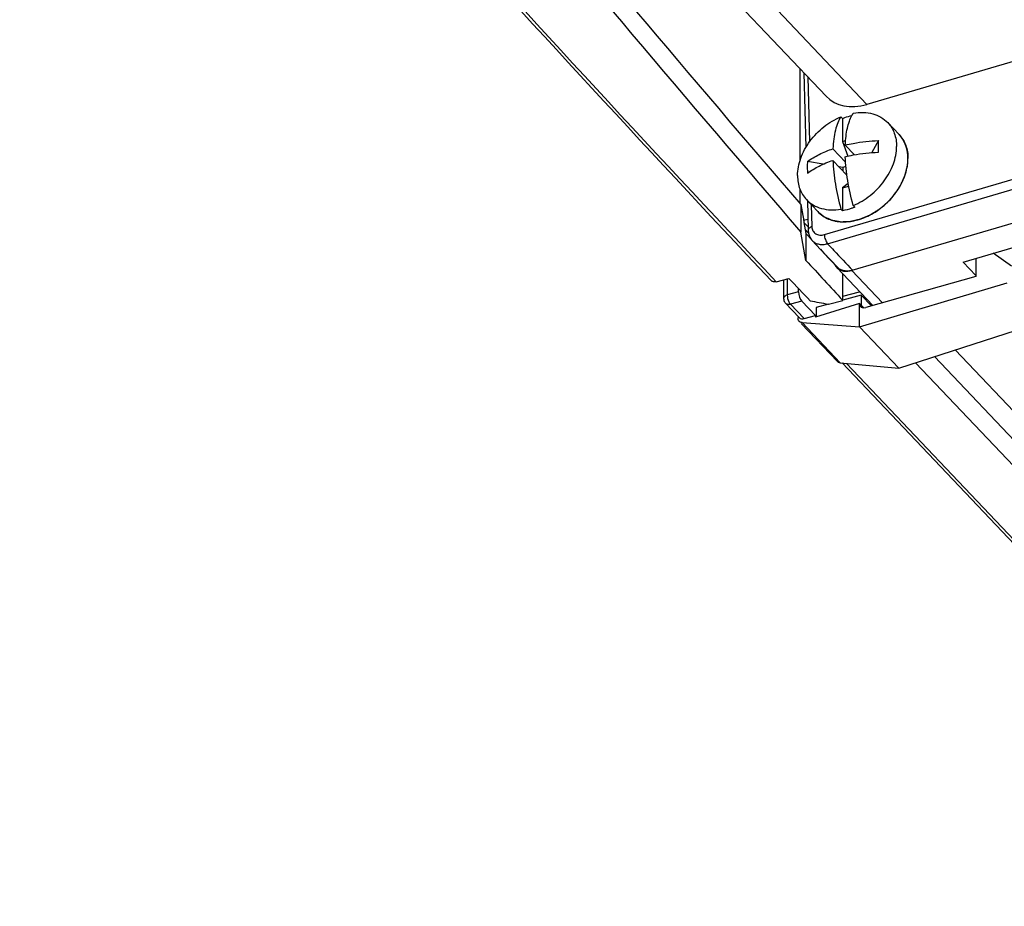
# Model space of a CAD drawing. Header units: millimetres. Extents: x 0 to 841, y 0 to 594.
# Tile 26 of 61: x 686 to 721, y 131 to 163. Entities that reach past the tile are written whole.
import ezdxf

# ---------------------------------------------------------------- set-up
doc = ezdxf.new("R2010")
doc.units = ezdxf.units.MM
doc.header["$LTSCALE"] = 46.255
doc.layers.get('0').update_dxf_attribs({"linetype": 'CONTINUOUS'})
for name, color, linetype in [('02___PRT_ALL_AXES', 7, 'CONTINUOUS'), ('COSMETICS', 7, 'CONTINUOUS'), ('DATUM_AXIS', 7, 'CONTINUOUS'), ('DRAFTS', 7, 'CONTINUOUS'), ('ROUNDS', 7, 'CONTINUOUS')]:
    doc.layers.add(name, color=color, linetype=linetype)

msp = doc.modelspace()

# ---------------------------------------------------------------- linework, layer by layer
at = {"color": 9, "linetype": 'CONTINUOUS'}
for p, q in [((692.0159, 185.4523), (715.9955, 160.14)), ((713.8815, 161.1247), (713.947, 158.8012)), ((714.4783, 155.4901), (733.2248, 160.9962)), ((714.5943, 155.1636), (733.3408, 160.6698)), ((714.0102, 156.555), (714.0322, 155.7726)), ((713.8956, 155.7655), (713.748, 155.9212)), ((716.557, 153.0507), (715.4623, 154.2062)), ((715.872, 152.8787), (715.7862, 152.9693)), ((715.0408, 150.9079), (713.6791, 152.3453))]:
    msp.add_line(p, q, dxfattribs=at)
at = {"color": 7, "linetype": 'CONTINUOUS'}
for p, q in [((714.5367, 160.4331), (691.0919, 185.1809)), ((719.4289, 154.5038), (759.3926, 166.2418)), ((725.4433, 162.915), (715.9955, 160.14)), ((713.6003, 161.4216), (713.5999, 158.1102)), ((713.7405, 161.2735), (713.8158, 158.6008)), ((715.0671, 159.6975), (715.1242, 159.6372)), ((734.5666, 159.8175), (715.4623, 154.2062)), ((715.1242, 159.6372), (715.1241, 158.8197)), ((715.1241, 158.8197), (715.235, 158.8522)), ((715.1241, 158.8197), (715.3101, 158.292)), ((715.5524, 158.3412), (715.2246, 158.6872)), ((716.4106, 158.8474), (716.1727, 158.4191)), ((715.2353, 158.0793), (714.7824, 158.5573)), ((714.4382, 158.0058), (713.8753, 158.1027)), ((715.2847, 157.6118), (714.7824, 158.142)), ((715.1362, 157.8855), (715.0038, 157.9083)), ((715.2485, 157.9185), (715.1362, 157.8855)), ((715.1362, 157.8855), (715.1362, 157.7685)), ((715.3327, 157.3097), (715.1239, 157.1585)), ((715.1239, 157.1585), (715.3482, 157.2243)), ((713.5998, 157.1266), (713.5998, 156.6054)), ((715.1239, 157.1585), (715.1238, 156.3409)), ((713.636, 156.5631), (713.6359, 155.5812)), ((713.8692, 156.7039), (713.899, 155.646)), ((715.509, 156.531), (715.5661, 156.4708)), ((715.0668, 156.4011), (715.1238, 156.3409)), ((713.7342, 156.0002), (713.8878, 156.0428)), ((713.8163, 154.5685), (713.6359, 155.5812)), ((713.7913, 155.6738), (713.9104, 155.5446)), ((713.8164, 155.5301), (713.8163, 154.5685)), ((721.1601, 154.3647), (720.5056, 154.8201)), ((714.6445, 154.6382), (714.9424, 154.3217)), ((719.4289, 154.5038), (719.8828, 154.0248)), ((719.8829, 154.6371), (719.8828, 153.9866)), ((716.2073, 152.9523), (714.9179, 154.3134)), ((715.7321, 152.1957), (721.0024, 153.7643)), ((719.8828, 153.9866), (715.9553, 152.8814)), ((715.7862, 153.33), (715.1368, 153.1486)), ((715.1411, 153.2882), (715.7362, 153.4496)), ((716.1573, 152.9383), (715.7862, 153.33)), ((715.7862, 153.33), (715.7862, 152.9693)), ((715.7322, 153.0263), (714.1548, 152.5432)), ((714.6248, 153.0055), (714.1869, 152.8832)), ((715.1289, 153.1464), (715.1411, 153.1332)), ((715.7321, 152.1957), (715.7322, 153.0263)), ((715.7862, 152.9693), (715.7322, 153.0263)), ((714.1869, 152.8832), (714.1868, 152.5432)), ((713.6141, 152.3541), (713.5807, 152.3894)), ((714.9406, 150.9538), (713.6492, 152.317)), ((713.6791, 152.3453), (715.7321, 152.1957)), ((714.1548, 152.5954), (714.1548, 152.5432)), ((717.132, 150.718), (722.3061, 152.3882)), ((715.7321, 152.1957), (717.132, 150.718)), ((719.1533, 151.3705), (724.8764, 145.3293)), ((715.0408, 150.9079), (717.132, 150.718)), ((723.5015, 144.8252), (717.7346, 150.9126)), ((724.193, 145.0283), (718.4115, 151.1311))]:
    msp.add_line(p, q, dxfattribs=at)
for points in [[(713.899, 155.646), (713.9007, 155.6139), (713.9051, 155.5746), (713.9119, 155.5362), (713.921, 155.499), (713.9325, 155.4629), (713.9462, 155.4281), (713.962, 155.3946), (713.9799, 155.3625), (713.9998, 155.3319), (714.0217, 155.303), (714.0472, 155.2736)], [(714.0472, 155.2736), (714.3425, 154.9594), (714.6445, 154.6382)]]:
    msp.add_lwpolyline(points, dxfattribs=at)
msp.add_arc((715.212, 154.592), 0.4051, 223.45126, 225.21695, dxfattribs=at)
for centre, major_axis, ratio, start_param, end_param in [((716.0201, 1066.3291), (-286.2829, 1062.0046), 0.3618073, -3.8372539, -3.786901), ((716.6045, 1065.6564), (-285.9767, 1060.8698), 0.3618072, -3.8371299, -3.7881264), ((715.9793, 161.8184), (1.431, 1.3974), 0.7442581, -3.1528805, -2.190174), ((714.4236, 1065.0159), (-68.0331, 1124.7129), 0.0831788, -3.7771636, -3.7756042), ((716.1517, 1065.5234), (-303.5768, 1055.7352), 0.3811965, -3.7924954, -3.7921241), ((716.1517, 1065.5234), (-303.5768, 1055.7352), 0.3811965, -3.7914679, -3.7904385), ((715.9979, 1065.6892), (-303.8964, 1056.8464), 0.3811965, -3.792186, -3.7895848), ((715.9554, 153.0891), (0.1852, 0.168), 0.7412249, 2.5494969, 4.1202932)]:
    msp.add_ellipse(centre, major_axis=major_axis, ratio=ratio, start_param=start_param, end_param=end_param, dxfattribs=at)
for points, knots in [([(713.5191, 157.5947), (713.5192, 157.8051), (713.5851, 158.1308), (713.7674, 158.5334), (713.9564, 158.8301), (714.1881, 159.1035), (714.5405, 159.4226), (714.8501, 159.6081), (715.0671, 159.6975)], [0, 0, 0, 0, 0.229769, 0.3536704, 0.4817922, 0.6124602, 0.7437738, 1, 1, 1, 1]), ([(715.0671, 159.6975), (715.0229, 159.6303), (714.9447, 159.4743), (714.8616, 159.2078), (714.8053, 158.8968), (714.7874, 158.6746), (714.7824, 158.5573)], [0, 0, 0, 0, 0.2032587, 0.4375046, 0.7035335, 1, 1, 1, 1]), ([(715.1242, 159.6372), (715.152, 159.6487), (715.2622, 159.6916), (715.3758, 159.7259), (715.4617, 159.7458)], [0, 0, 0, 0, 0.2543782, 1, 1, 1, 1]), ([(715.2246, 158.6872), (715.2291, 158.793), (715.2447, 158.9948), (715.2917, 159.2797), (715.3606, 159.5293), (715.4247, 159.6792), (715.4609, 159.7462)], [0, 0, 0, 0, 0.2906169, 0.5547712, 0.7911917, 1, 1, 1, 1]), ([(715.4609, 159.7462), (715.4647, 159.7532), (715.48, 159.7808), (715.4964, 159.8078), (715.5093, 159.8274)], [0, 0, 0, 0, 0.2556627, 1, 1, 1, 1]), ([(715.5093, 159.8274), (715.6278, 159.8482), (715.862, 159.8671), (716.2012, 159.8196), (716.5024, 159.696), (716.6693, 159.5644), (716.74, 159.4897)], [0, 0, 0, 0, 0.2720118, 0.5268771, 0.7675171, 1, 1, 1, 1]), ([(716.74, 159.4897), (716.7913, 159.4356), (716.8836, 159.3151), (716.9838, 159.1074), (717.0443, 158.8771), (717.057, 158.7159), (717.057, 158.6338)], [0, 0, 0, 0, 0.239511, 0.4835894, 0.736145, 1, 1, 1, 1]), ([(715.2246, 158.6872), (715.3193, 158.7104), (715.7098, 158.7944), (716.109, 158.8369), (716.4106, 158.8474)], [0, 0, 0, 0, 0.2441047, 1, 1, 1, 1]), ([(715.509, 156.531), (715.726, 156.6204), (716.0356, 156.8059), (716.388, 157.125), (716.6197, 157.3984), (716.8088, 157.6951), (716.9911, 158.0977), (717.057, 158.4234), (717.057, 158.6338)], [0, 0, 0, 0, 0.2562262, 0.3875398, 0.5182078, 0.6463296, 0.770231, 1, 1, 1, 1]), ([(716.4106, 158.4321), (716.4115, 158.468), (716.4143, 158.6064), (716.4136, 158.7449), (716.4106, 158.8474)], [0, 0, 0, 0, 0.2590298, 1, 1, 1, 1]), ([(713.8753, 158.1027), (714.0073, 158.197), (714.301, 158.3696), (714.6153, 158.4993), (714.7824, 158.5573)], [0, 0, 0, 0, 0.4782593, 1, 1, 1, 1]), ([(715.2246, 158.2719), (715.3193, 158.2951), (715.7098, 158.3791), (716.1089, 158.4216), (716.4106, 158.4321)], [0, 0, 0, 0, 0.2441048, 1, 1, 1, 1]), ([(715.509, 156.531), (715.4281, 156.8251), (715.3002, 157.4011), (715.2355, 157.9882), (715.2246, 158.2719)], [0, 0, 0, 0, 0.5179637, 1, 1, 1, 1]), ([(713.8753, 158.1027), (713.8722, 158.0686), (713.863, 157.9304), (713.8663, 157.7913), (713.8753, 157.6874)], [0, 0, 0, 0, 0.2473446, 1, 1, 1, 1]), ([(713.8753, 157.6874), (714.0072, 157.7817), (714.3009, 157.9543), (714.6152, 158.084), (714.7824, 158.142)], [0, 0, 0, 0, 0.478263, 1, 1, 1, 1]), ([(714.7824, 158.142), (714.7933, 157.8583), (714.858, 157.2713), (714.9858, 156.6952), (715.0668, 156.4011)], [0, 0, 0, 0, 0.4820363, 1, 1, 1, 1]), ([(713.5191, 157.5947), (713.5191, 157.5125), (713.5318, 157.3514), (713.5923, 157.1211), (713.6925, 156.9134), (713.7849, 156.7929), (713.8361, 156.7388)], [0, 0, 0, 0, 0.263855, 0.5164106, 0.760489, 1, 1, 1, 1]), ([(713.8361, 156.7388), (713.9069, 156.6641), (714.0737, 156.5325), (714.375, 156.4089), (714.7141, 156.3614), (714.9483, 156.3803), (715.0668, 156.4011)], [0, 0, 0, 0, 0.2324829, 0.4731229, 0.7279882, 1, 1, 1, 1]), ([(715.5661, 156.4708), (715.5297, 156.4558), (715.386, 156.4008), (715.2365, 156.3607), (715.1238, 156.3409)], [0, 0, 0, 0, 0.2560057, 1, 1, 1, 1]), ([(714.9266, 154.3045), (714.9574, 154.2739), (715.0313, 154.2213), (715.2136, 154.1626), (715.366, 154.1779), (715.4623, 154.2062)], [0, 0, 0, 0, 0.2294138, 0.469618, 1, 1, 1, 1]), ([(715.4877, 154.2137), (715.4362, 154.1985), (715.3335, 154.1792), (715.182, 154.1871), (715.0469, 154.2333), (714.9729, 154.2893), (714.9424, 154.3217)], [0, 0, 0, 0, 0.276003, 0.5323961, 0.7713762, 1, 1, 1, 1])]:
    msp.add_open_spline(points, degree=3, knots=knots, dxfattribs=at)
at = {"color": 9, "linetype": 'CONTINUOUS'}
for points, knots in [([(714.0322, 155.7726), (714.013, 155.7666), (713.9779, 155.7525), (713.9343, 155.7227), (713.9054, 155.6869), (713.8986, 155.6589), (713.899, 155.646)], [0, 0, 0, 0, 0.3084348, 0.5765792, 0.8026833, 1, 1, 1, 1]), ([(714.0322, 155.7726), (714.033, 155.7464), (714.0396, 155.6951), (714.0664, 155.624), (714.1092, 155.5635), (714.1661, 155.5164), (714.2346, 155.4846), (714.3402, 155.4635), (714.4244, 155.4743), (714.4783, 155.4901)], [0, 0, 0, 0, 0.1270446, 0.2478932, 0.3650701, 0.481898, 0.6017808, 0.7274485, 1, 1, 1, 1]), ([(714.4783, 155.4901), (714.4786, 155.4606), (714.486, 155.3992), (714.5103, 155.3101), (714.5457, 155.2293), (714.577, 155.1821), (714.5943, 155.1636)], [0, 0, 0, 0, 0.2512099, 0.5238123, 0.7837786, 1, 1, 1, 1]), ([(714.0472, 155.2736), (714.0779, 155.241), (714.1522, 155.1844), (714.2879, 155.1375), (714.4398, 155.1292), (714.5428, 155.1485), (714.5943, 155.1636)], [0, 0, 0, 0, 0.2294057, 0.4686376, 0.7247313, 1, 1, 1, 1]), ([(714.5943, 155.1636), (714.6688, 155.0844), (714.9664, 154.7676), (715.2642, 154.451), (715.4877, 154.2137)], [0, 0, 0, 0, 0.2501459, 1, 1, 1, 1])]:
    msp.add_open_spline(points, degree=3, knots=knots, dxfattribs=at)
at = {"color": 7, "linetype": 'CONTINUOUS'}
msp.add_open_spline([(714.8426, 154.4251), (714.8614, 154.3843), (714.887, 154.346), (714.9179, 154.3134)], degree=3, dxfattribs=at)
at = {"layer": '02___PRT_ALL_AXES', "color": 7, "linetype": 'CONTINUOUS'}
for p, q in [((716.74, 159.4897), (717.147, 159.0601)), ((713.8361, 156.7388), (714.2432, 156.3091))]:
    msp.add_line(p, q, dxfattribs=at)
for points, knots in [([(717.147, 159.06), (717.1983, 159.0059), (717.2907, 158.8854), (717.3909, 158.6777), (717.4513, 158.4474), (717.464, 158.2863), (717.464, 158.2042)], [0, 0, 0, 0, 0.2395112, 0.4835889, 0.7361471, 1, 1, 1, 1]), ([(714.2431, 156.3092), (714.2966, 156.2528), (714.4173, 156.1503), (714.6297, 156.0367), (714.8684, 155.9652), (715.127, 155.9372), (715.3992, 155.9529), (715.7778, 156.0326), (716.245, 156.2387), (716.7401, 156.6179), (717.1363, 157.0988), (717.3962, 157.6368), (717.464, 158.0207), (717.464, 158.2042)], [0, 0, 0, 0, 0.0513762, 0.1038116, 0.1582035, 0.215175, 0.2750306, 0.3377668, 0.4703079, 0.6086954, 0.7468297, 0.8786792, 1, 1, 1, 1])]:
    msp.add_open_spline(points, degree=3, knots=knots, dxfattribs=at)
at = {"layer": 'COSMETICS', "color": 7, "linetype": 'CONTINUOUS'}
for p, q in [((717.1498, 159.0571), (717.147, 159.0601)), ((717.291, 158.87), (717.2873, 158.876)), ((717.3861, 158.669), (717.3845, 158.6733)), ((717.445, 158.4413), (717.4435, 158.4503)), ((714.2432, 156.3091), (714.2463, 156.3059))]:
    msp.add_line(p, q, dxfattribs=at)
for points, knots in [([(717.2873, 158.876), (717.2849, 158.8799), (717.2801, 158.8875), (717.2741, 158.8971), (717.2693, 158.9048), (717.2655, 158.9104), (717.2617, 158.916), (717.2579, 158.9216), (717.2541, 158.9272), (717.251, 158.9319), (717.2488, 158.9352), (717.2475, 158.9371), (717.2459, 158.9392), (717.244, 158.9418), (717.241, 158.946), (717.2372, 158.9512), (717.2326, 158.9574), (717.2288, 158.9626), (717.2262, 158.9662), (717.2247, 158.9683), (717.2235, 158.9699), (717.2225, 158.9712), (717.2211, 158.973), (717.2187, 158.9761), (717.2152, 158.9805), (717.211, 158.9858), (717.2069, 158.9911), (717.2027, 158.9964), (717.1984, 159.0016), (717.1941, 159.0068), (717.1898, 159.0119), (717.1854, 159.0171), (717.1822, 159.0209), (717.18, 159.0235), (717.1791, 159.0246), (717.1784, 159.0254), (717.1776, 159.0264), (717.176, 159.0281), (717.1738, 159.0306), (717.1702, 159.0345), (717.1658, 159.0394), (717.1587, 159.0473), (717.1534, 159.0532), (717.1498, 159.0571)], [0, 0, 0, 0, 0.0625, 0.125, 0.15625, 0.1875, 0.21875, 0.25, 0.28125, 0.3125, 0.328125, 0.3359375, 0.34375, 0.359375, 0.375, 0.40625, 0.4375, 0.46875, 0.484375, 0.4921875, 0.5, 0.5078125, 0.515625, 0.53125, 0.5625, 0.59375, 0.625, 0.65625, 0.6875, 0.71875, 0.75, 0.78125, 0.8125, 0.8203125, 0.828125, 0.8320312, 0.8359375, 0.84375, 0.859375, 0.875, 0.90625, 0.9375, 1, 1, 1, 1]), ([(717.3845, 158.6733), (717.3831, 158.677), (717.381, 158.6826), (717.3781, 158.69), (717.3764, 158.6947), (717.375, 158.6984), (717.374, 158.7008), (717.3734, 158.7026), (717.3725, 158.7047), (717.371, 158.7084), (717.3688, 158.7138), (717.3661, 158.7202), (717.3634, 158.7266), (717.3608, 158.733), (717.3581, 158.7394), (717.3542, 158.7477), (717.3505, 158.7561), (717.3467, 158.7645), (717.3439, 158.7708), (717.3408, 158.777), (717.3368, 158.7852), (717.3327, 158.7934), (717.3287, 158.8017), (717.3245, 158.8098), (717.3202, 158.8178), (717.3159, 158.8259), (717.3132, 158.8309), (717.3114, 158.8344), (717.3103, 158.8365), (717.309, 158.8386), (717.3075, 158.8413), (717.3038, 158.8477), (717.2983, 158.8572), (717.2934, 158.8658), (717.291, 158.87)], [0, 0, 0, 0, 0.0625, 0.09375, 0.125, 0.140625, 0.15625, 0.1640625, 0.171875, 0.1875, 0.21875, 0.25, 0.28125, 0.3125, 0.34375, 0.375, 0.4375, 0.46875, 0.5, 0.53125, 0.5625, 0.625, 0.65625, 0.6875, 0.75, 0.78125, 0.8125, 0.828125, 0.8359375, 0.84375, 0.859375, 0.875, 0.9375, 1, 1, 1, 1]), ([(717.4435, 158.4503), (717.4428, 158.4543), (717.4417, 158.4604), (717.4402, 158.4686), (717.4392, 158.4737), (717.4385, 158.4777), (717.438, 158.4803), (717.4376, 158.4823), (717.4372, 158.4846), (717.4363, 158.4887), (717.435, 158.4946), (717.4335, 158.5016), (717.4321, 158.5086), (717.4306, 158.5157), (717.429, 158.5227), (717.4267, 158.5319), (717.4245, 158.5412), (717.4222, 158.5505), (717.4206, 158.5575), (717.4187, 158.5643), (717.4162, 158.5734), (717.4136, 158.5825), (717.4112, 158.5917), (717.4085, 158.6007), (717.4057, 158.6097), (717.4029, 158.6187), (717.4012, 158.6243), (717.4, 158.6282), (717.3993, 158.6305), (717.3984, 158.633), (717.3974, 158.636), (717.3949, 158.6434), (717.3911, 158.6544), (717.3878, 158.6641), (717.3861, 158.669)], [0, 0, 0, 0, 0.0625, 0.09375, 0.125, 0.140625, 0.15625, 0.1640625, 0.171875, 0.1875, 0.21875, 0.25, 0.28125, 0.3125, 0.34375, 0.375, 0.4375, 0.46875, 0.5, 0.53125, 0.5625, 0.625, 0.65625, 0.6875, 0.75, 0.78125, 0.8125, 0.828125, 0.8359375, 0.84375, 0.859375, 0.875, 0.9375, 1, 1, 1, 1]), ([(717.464, 158.2042), (717.4639, 158.2143), (717.4637, 158.2269), (717.4635, 158.2421), (717.4632, 158.2521), (717.4627, 158.2646), (717.4622, 158.2772), (717.4618, 158.2872), (717.4611, 158.2971), (717.4604, 158.307), (717.4597, 158.317), (717.4593, 158.3244), (717.4586, 158.3318), (717.4577, 158.3416), (717.4567, 158.3515), (717.4558, 158.3613), (717.4547, 158.3711), (717.4532, 158.3833), (717.4517, 158.3954), (717.4505, 158.4052), (717.449, 158.4148), (717.4472, 158.4268), (717.4458, 158.4364), (717.445, 158.4413)], [0, 0, 0, 0, 0.125, 0.15625, 0.1875, 0.25, 0.3125, 0.34375, 0.375, 0.4375, 0.46875, 0.5, 0.53125, 0.5625, 0.625, 0.65625, 0.6875, 0.75, 0.8125, 0.84375, 0.875, 0.9375, 1, 1, 1, 1]), ([(714.2463, 156.3059), (714.2603, 156.2946), (714.2884, 156.2721), (714.3235, 156.244), (714.3516, 156.2214), (714.3727, 156.2046), (714.3937, 156.1877), (714.4148, 156.1708), (714.4324, 156.1567), (714.4446, 156.1469), (714.4517, 156.1413), (714.4569, 156.137), (714.4613, 156.1335), (714.4648, 156.1307), (714.467, 156.1289), (714.4688, 156.1275), (714.4699, 156.1267), (714.4707, 156.1259), (714.4718, 156.1254), (714.4737, 156.1246), (714.4764, 156.1234), (714.4807, 156.1215), (714.4861, 156.1191), (714.4947, 156.1153), (714.5055, 156.1105), (714.5185, 156.1048), (714.5358, 156.0971), (714.5574, 156.0876), (714.5833, 156.0761), (714.6093, 156.0646), (714.6352, 156.0532), (714.6611, 156.0417), (714.6827, 156.0321), (714.7, 156.0245), (714.713, 156.0188), (714.7238, 156.014), (714.7324, 156.0102), (714.7378, 156.0078), (714.7421, 156.0059), (714.7448, 156.0047), (714.7467, 156.0038), (714.7478, 156.0034), (714.7491, 156.0032), (714.7506, 156.0029), (714.753, 156.0025), (714.7561, 156.0019), (714.761, 156.0011), (714.7671, 156), (714.7745, 155.9987), (714.7843, 155.9969), (714.8015, 155.9938), (714.826, 155.9895), (714.8554, 155.9842), (714.8849, 155.979), (714.9143, 155.9737), (714.9437, 155.9685), (714.9683, 155.9641), (714.9879, 155.9606), (715.0026, 155.958), (715.0173, 155.9554), (715.0296, 155.9532), (715.0394, 155.9514), (715.0455, 155.9503), (715.0504, 155.9495), (715.0541, 155.9488), (715.0572, 155.9483), (715.0593, 155.9479), (715.0606, 155.9477), (715.0614, 155.9474), (715.0625, 155.9476), (715.0638, 155.9476), (715.0661, 155.9477), (715.0694, 155.9478), (715.0734, 155.9479), (715.0787, 155.9481), (715.0853, 155.9484), (715.0959, 155.9488), (715.1091, 155.9493), (715.125, 155.9499), (715.1409, 155.9504), (715.1621, 155.9512), (715.1886, 155.9522), (715.2203, 155.9534), (715.2521, 155.9546), (715.2839, 155.9557), (715.3157, 155.9569), (715.3422, 155.9579), (715.3607, 155.9586), (715.3713, 155.959), (715.3792, 155.9593), (715.3858, 155.9595), (715.3911, 155.9597), (715.3944, 155.9599), (715.3971, 155.9599), (715.3988, 155.96), (715.4001, 155.96), (715.4014, 155.9603), (715.4038, 155.9609), (715.4073, 155.9616), (715.4127, 155.9629), (715.4196, 155.9645), (715.4305, 155.967), (715.4442, 155.9701), (715.4607, 155.9739), (715.4826, 155.979), (715.51, 155.9853), (715.5428, 155.9928), (715.5757, 156.0004), (715.6086, 156.0079), (715.6414, 156.0155), (715.6688, 156.0218), (715.6907, 156.0268), (715.7072, 156.0306), (715.7208, 156.0338), (715.7318, 156.0363), (715.7386, 156.0379), (715.7441, 156.0391), (715.7475, 156.0399), (715.7499, 156.0404), (715.7513, 156.0408), (715.7527, 156.0414), (715.7544, 156.0421), (715.7585, 156.0438), (715.7646, 156.0464), (715.7727, 156.0498), (715.7809, 156.0532), (715.7918, 156.0577), (715.8108, 156.0657), (715.8381, 156.0771), (715.8707, 156.0907), (715.9034, 156.1043), (715.936, 156.118), (715.9687, 156.1316), (715.9959, 156.143), (716.0177, 156.1521), (716.034, 156.1589), (716.0503, 156.1657), (716.064, 156.1714), (716.0748, 156.1759), (716.0816, 156.1788), (716.0871, 156.1811), (716.0912, 156.1828), (716.0946, 156.1842), (716.097, 156.1852), (716.0983, 156.1858), (716.0993, 156.1861), (716.1003, 156.1868), (716.1016, 156.1876), (716.1039, 156.189), (716.1071, 156.191), (716.111, 156.1934), (716.1162, 156.1966), (716.1227, 156.2006), (716.1331, 156.2069), (716.1461, 156.2149), (716.1617, 156.2245), (716.1772, 156.2341), (716.198, 156.2469), (716.224, 156.2629), (716.2552, 156.2821), (716.2863, 156.3013), (716.3175, 156.3204), (716.3486, 156.3396), (716.3746, 156.3556), (716.3928, 156.3668), (716.4032, 156.3732), (716.411, 156.378), (716.4188, 156.3828), (716.4246, 156.3864), (716.4285, 156.3888), (716.4301, 156.3898), (716.4314, 156.3905), (716.4326, 156.3915), (716.4347, 156.3933), (716.4377, 156.3958), (716.4424, 156.3998), (716.4483, 156.4048), (716.4578, 156.4127), (716.4697, 156.4227), (716.4839, 156.4347), (716.5028, 156.4507), (716.5265, 156.4707), (716.555, 156.4946), (716.5834, 156.5186), (716.6119, 156.5426), (716.6403, 156.5665), (716.664, 156.5865), (716.683, 156.6025), (716.6972, 156.6145), (716.709, 156.6245), (716.7185, 156.6324), (716.7244, 156.6374), (716.7292, 156.6414), (716.7321, 156.6439), (716.7342, 156.6457), (716.7354, 156.6467), (716.7364, 156.6479), (716.7377, 156.6493), (716.7407, 156.6528), (716.7453, 156.658), (716.7515, 156.665), (716.7576, 156.6719), (716.7658, 156.6812), (716.7802, 156.6974), (716.8007, 156.7206), (716.8253, 156.7484), (716.8499, 156.7762), (716.8744, 156.804), (716.899, 156.8318), (716.9195, 156.855), (716.9359, 156.8735), (716.9482, 156.8874), (716.9605, 156.9013), (716.9708, 156.9129), (716.979, 156.9222), (716.9841, 156.928), (716.9882, 156.9326), (716.9913, 156.9361), (716.9938, 156.939), (716.9956, 156.941), (716.9966, 156.9422), (716.9974, 156.943), (716.998, 156.944), (716.9988, 156.9453), (717.0003, 156.9475), (717.0023, 156.9507), (717.0048, 156.9545), (717.0081, 156.9596), (717.0122, 156.966), (717.0188, 156.9761), (717.0271, 156.9889), (717.0369, 157.0042), (717.0468, 157.0194), (717.06, 157.0398), (717.0765, 157.0653), (717.0963, 157.0958), (717.116, 157.1264), (717.1358, 157.1569), (717.1556, 157.1875), (717.1721, 157.2129), (717.1836, 157.2307), (717.1902, 157.2409), (717.1951, 157.2486), (717.2001, 157.2562), (717.2038, 157.2619), (717.2063, 157.2657), (717.2073, 157.2673), (717.2081, 157.2686), (717.2088, 157.2699), (717.2098, 157.2723), (717.2113, 157.2756), (717.2136, 157.281), (717.2166, 157.2876), (717.2213, 157.2983), (717.2272, 157.3117), (717.2343, 157.3278), (717.2438, 157.3492), (717.2556, 157.3759), (717.2698, 157.408), (717.2839, 157.4401), (717.2981, 157.4722), (717.3123, 157.5042), (717.3241, 157.531), (717.3335, 157.5524), (717.3406, 157.5684), (717.3465, 157.5818), (717.3513, 157.5925), (717.3542, 157.5992), (717.3566, 157.6045), (717.358, 157.6079), (717.3591, 157.6102), (717.3597, 157.6115), (717.3599, 157.6129), (717.3604, 157.6146), (717.3614, 157.6186), (717.3629, 157.6247), (717.3649, 157.6328), (717.3669, 157.6408), (717.3695, 157.6516), (717.3742, 157.6705), (717.3809, 157.6974), (717.3889, 157.7297), (717.3969, 157.762), (717.4049, 157.7943), (717.4156, 157.8374), (717.429, 157.8913), (717.4397, 157.9344), (717.445, 157.9559)], [0, 0, 0, 0, 0.015625, 0.03125, 0.0390625, 0.046875, 0.0546875, 0.0625, 0.0703125, 0.0742188, 0.0761719, 0.078125, 0.0800781, 0.0810547, 0.0820312, 0.0825195, 0.0830078, 0.083252, 0.0834961, 0.0839844, 0.0849609, 0.0859375, 0.0878906, 0.0898438, 0.09375, 0.0976562, 0.1015625, 0.109375, 0.1171875, 0.125, 0.1328125, 0.140625, 0.1484375, 0.1523438, 0.15625, 0.1601562, 0.1621094, 0.1640625, 0.1650391, 0.1660156, 0.1665039, 0.166748, 0.1669922, 0.1674805, 0.1679688, 0.1689453, 0.1699219, 0.171875, 0.1738281, 0.1757812, 0.1796875, 0.1875, 0.1953125, 0.203125, 0.2109375, 0.21875, 0.2265625, 0.2304688, 0.234375, 0.2382812, 0.2421875, 0.2441406, 0.2460938, 0.2470703, 0.2480469, 0.2490234, 0.2495117, 0.2497559, 0.25, 0.2502441, 0.2504883, 0.2509766, 0.2519531, 0.2529297, 0.2539062, 0.2558594, 0.2578125, 0.2617188, 0.265625, 0.2695312, 0.2734375, 0.28125, 0.2890625, 0.296875, 0.3046875, 0.3125, 0.3203125, 0.3242188, 0.3261719, 0.328125, 0.3300781, 0.3310547, 0.3320312, 0.3325195, 0.3330078, 0.333252, 0.3334961, 0.3339844, 0.3349609, 0.3359375, 0.3378906, 0.3398438, 0.34375, 0.3476562, 0.3515625, 0.359375, 0.3671875, 0.375, 0.3828125, 0.390625, 0.3984375, 0.4023438, 0.40625, 0.4101562, 0.4121094, 0.4140625, 0.4150391, 0.4160156, 0.4165039, 0.416748, 0.4169922, 0.4174805, 0.4179688, 0.4199219, 0.421875, 0.4238281, 0.4257812, 0.4296875, 0.4375, 0.4453125, 0.453125, 0.4609375, 0.46875, 0.4765625, 0.4804688, 0.484375, 0.4882812, 0.4921875, 0.4941406, 0.4960938, 0.4970703, 0.4980469, 0.4990234, 0.4995117, 0.4997559, 0.5, 0.5002441, 0.5004883, 0.5009766, 0.5019531, 0.5029297, 0.5039062, 0.5058594, 0.5078125, 0.5117188, 0.515625, 0.5195312, 0.5234375, 0.53125, 0.5390625, 0.546875, 0.5546875, 0.5625, 0.5703125, 0.5742188, 0.5761719, 0.578125, 0.5800781, 0.5820312, 0.5825195, 0.5830078, 0.583252, 0.5834961, 0.5839844, 0.5849609, 0.5859375, 0.5878906, 0.5898438, 0.59375, 0.5976562, 0.6015625, 0.609375, 0.6171875, 0.625, 0.6328125, 0.640625, 0.6484375, 0.6523438, 0.65625, 0.6601562, 0.6621094, 0.6640625, 0.6650391, 0.6660156, 0.6665039, 0.666748, 0.6669922, 0.6674805, 0.6679688, 0.6699219, 0.671875, 0.6738281, 0.6757812, 0.6796875, 0.6875, 0.6953125, 0.703125, 0.7109375, 0.71875, 0.7265625, 0.7304688, 0.734375, 0.7382812, 0.7421875, 0.7441406, 0.7460938, 0.7470703, 0.7480469, 0.7490234, 0.7495117, 0.7497559, 0.75, 0.7502441, 0.7504883, 0.7509766, 0.7519531, 0.7529297, 0.7539062, 0.7558594, 0.7578125, 0.7617188, 0.765625, 0.7695312, 0.7734375, 0.78125, 0.7890625, 0.796875, 0.8046875, 0.8125, 0.8203125, 0.8242188, 0.8261719, 0.828125, 0.8300781, 0.8320312, 0.8325195, 0.8330078, 0.833252, 0.8334961, 0.8339844, 0.8349609, 0.8359375, 0.8378906, 0.8398438, 0.84375, 0.8476562, 0.8515625, 0.859375, 0.8671875, 0.875, 0.8828125, 0.890625, 0.8984375, 0.9023438, 0.90625, 0.9101562, 0.9121094, 0.9140625, 0.9150391, 0.9160156, 0.9165039, 0.916748, 0.9169922, 0.9174805, 0.9179688, 0.9199219, 0.921875, 0.9238281, 0.9257812, 0.9296875, 0.9375, 0.9453125, 0.953125, 0.9609375, 0.96875, 0.984375, 1, 1, 1, 1]), ([(717.445, 157.9559), (717.4464, 157.9664), (717.4482, 157.9795), (717.4505, 157.9952), (717.4517, 158.0057), (717.4532, 158.0187), (717.4547, 158.0317), (717.4558, 158.0422), (717.4567, 158.0525), (717.4576, 158.0629), (717.4585, 158.0733), (717.4593, 158.0811), (717.4597, 158.0888), (717.4604, 158.0992), (717.461, 158.1095), (717.4617, 158.1198), (717.4622, 158.1301), (717.4627, 158.1429), (717.4632, 158.1557), (717.4635, 158.166), (717.4637, 158.1812), (717.4639, 158.194), (717.464, 158.2042)], [0, 0, 0, 0, 0.125, 0.15625, 0.1875, 0.25, 0.3125, 0.34375, 0.375, 0.4375, 0.46875, 0.5, 0.53125, 0.5625, 0.625, 0.65625, 0.6875, 0.75, 0.8125, 0.84375, 0.875, 1, 1, 1, 1])]:
    msp.add_open_spline(points, degree=3, knots=knots, dxfattribs=at)
at = {"layer": 'DATUM_AXIS', "color": 7, "linetype": 'CONTINUOUS'}
for p, q in [((717.1498, 159.0571), (717.147, 159.0601)), ((717.291, 158.87), (717.2873, 158.876)), ((717.3861, 158.669), (717.3845, 158.6733)), ((717.445, 158.4413), (717.4435, 158.4503)), ((714.2432, 156.3091), (714.2463, 156.3059))]:
    msp.add_line(p, q, dxfattribs=at)
for points, knots in [([(717.2873, 158.876), (717.2849, 158.8799), (717.2801, 158.8875), (717.2741, 158.8971), (717.2693, 158.9048), (717.2655, 158.9104), (717.2617, 158.916), (717.2579, 158.9216), (717.2541, 158.9272), (717.251, 158.9319), (717.2488, 158.9352), (717.2475, 158.9371), (717.2459, 158.9392), (717.244, 158.9418), (717.241, 158.946), (717.2372, 158.9512), (717.2326, 158.9574), (717.2288, 158.9626), (717.2262, 158.9662), (717.2247, 158.9683), (717.2235, 158.9699), (717.2225, 158.9712), (717.2211, 158.973), (717.2187, 158.9761), (717.2152, 158.9805), (717.211, 158.9858), (717.2069, 158.9911), (717.2027, 158.9964), (717.1984, 159.0016), (717.1941, 159.0068), (717.1898, 159.0119), (717.1854, 159.0171), (717.1822, 159.0209), (717.18, 159.0235), (717.1791, 159.0246), (717.1784, 159.0254), (717.1776, 159.0264), (717.176, 159.0281), (717.1738, 159.0306), (717.1702, 159.0345), (717.1658, 159.0394), (717.1587, 159.0473), (717.1534, 159.0532), (717.1498, 159.0571)], [0, 0, 0, 0, 0.0625, 0.125, 0.15625, 0.1875, 0.21875, 0.25, 0.28125, 0.3125, 0.328125, 0.3359375, 0.34375, 0.359375, 0.375, 0.40625, 0.4375, 0.46875, 0.484375, 0.4921875, 0.5, 0.5078125, 0.515625, 0.53125, 0.5625, 0.59375, 0.625, 0.65625, 0.6875, 0.71875, 0.75, 0.78125, 0.8125, 0.8203125, 0.828125, 0.8320312, 0.8359375, 0.84375, 0.859375, 0.875, 0.90625, 0.9375, 1, 1, 1, 1]), ([(717.3845, 158.6733), (717.3831, 158.677), (717.381, 158.6826), (717.3781, 158.69), (717.3764, 158.6947), (717.375, 158.6984), (717.374, 158.7008), (717.3734, 158.7026), (717.3725, 158.7047), (717.371, 158.7084), (717.3688, 158.7138), (717.3661, 158.7202), (717.3634, 158.7266), (717.3608, 158.733), (717.3581, 158.7394), (717.3542, 158.7477), (717.3505, 158.7561), (717.3467, 158.7645), (717.3439, 158.7708), (717.3408, 158.777), (717.3368, 158.7852), (717.3327, 158.7934), (717.3287, 158.8017), (717.3245, 158.8098), (717.3202, 158.8178), (717.3159, 158.8259), (717.3132, 158.8309), (717.3114, 158.8344), (717.3103, 158.8365), (717.309, 158.8386), (717.3075, 158.8413), (717.3038, 158.8477), (717.2983, 158.8572), (717.2934, 158.8658), (717.291, 158.87)], [0, 0, 0, 0, 0.0625, 0.09375, 0.125, 0.140625, 0.15625, 0.1640625, 0.171875, 0.1875, 0.21875, 0.25, 0.28125, 0.3125, 0.34375, 0.375, 0.4375, 0.46875, 0.5, 0.53125, 0.5625, 0.625, 0.65625, 0.6875, 0.75, 0.78125, 0.8125, 0.828125, 0.8359375, 0.84375, 0.859375, 0.875, 0.9375, 1, 1, 1, 1]), ([(717.4435, 158.4503), (717.4428, 158.4543), (717.4417, 158.4604), (717.4402, 158.4686), (717.4392, 158.4737), (717.4385, 158.4777), (717.438, 158.4803), (717.4376, 158.4823), (717.4372, 158.4846), (717.4363, 158.4887), (717.435, 158.4946), (717.4335, 158.5016), (717.4321, 158.5086), (717.4306, 158.5157), (717.429, 158.5227), (717.4267, 158.5319), (717.4245, 158.5412), (717.4222, 158.5505), (717.4206, 158.5575), (717.4187, 158.5643), (717.4162, 158.5734), (717.4136, 158.5825), (717.4112, 158.5917), (717.4085, 158.6007), (717.4057, 158.6097), (717.4029, 158.6187), (717.4012, 158.6243), (717.4, 158.6282), (717.3993, 158.6305), (717.3984, 158.633), (717.3974, 158.636), (717.3949, 158.6434), (717.3911, 158.6544), (717.3878, 158.6641), (717.3861, 158.669)], [0, 0, 0, 0, 0.0625, 0.09375, 0.125, 0.140625, 0.15625, 0.1640625, 0.171875, 0.1875, 0.21875, 0.25, 0.28125, 0.3125, 0.34375, 0.375, 0.4375, 0.46875, 0.5, 0.53125, 0.5625, 0.625, 0.65625, 0.6875, 0.75, 0.78125, 0.8125, 0.828125, 0.8359375, 0.84375, 0.859375, 0.875, 0.9375, 1, 1, 1, 1]), ([(717.464, 158.2042), (717.4639, 158.2143), (717.4637, 158.2269), (717.4635, 158.2421), (717.4632, 158.2521), (717.4627, 158.2646), (717.4622, 158.2772), (717.4618, 158.2872), (717.4611, 158.2971), (717.4604, 158.307), (717.4597, 158.317), (717.4593, 158.3244), (717.4586, 158.3318), (717.4577, 158.3416), (717.4567, 158.3515), (717.4558, 158.3613), (717.4547, 158.3711), (717.4532, 158.3833), (717.4517, 158.3954), (717.4505, 158.4052), (717.449, 158.4148), (717.4472, 158.4268), (717.4458, 158.4364), (717.445, 158.4413)], [0, 0, 0, 0, 0.125, 0.15625, 0.1875, 0.25, 0.3125, 0.34375, 0.375, 0.4375, 0.46875, 0.5, 0.53125, 0.5625, 0.625, 0.65625, 0.6875, 0.75, 0.8125, 0.84375, 0.875, 0.9375, 1, 1, 1, 1]), ([(714.2463, 156.3059), (714.2603, 156.2946), (714.2884, 156.2721), (714.3235, 156.244), (714.3516, 156.2214), (714.3727, 156.2046), (714.3937, 156.1877), (714.4148, 156.1708), (714.4324, 156.1567), (714.4446, 156.1469), (714.4517, 156.1413), (714.4569, 156.137), (714.4613, 156.1335), (714.4648, 156.1307), (714.467, 156.1289), (714.4688, 156.1275), (714.4699, 156.1267), (714.4707, 156.1259), (714.4718, 156.1254), (714.4737, 156.1246), (714.4764, 156.1234), (714.4807, 156.1215), (714.4861, 156.1191), (714.4947, 156.1153), (714.5055, 156.1105), (714.5185, 156.1048), (714.5358, 156.0971), (714.5574, 156.0876), (714.5833, 156.0761), (714.6093, 156.0646), (714.6352, 156.0532), (714.6611, 156.0417), (714.6827, 156.0321), (714.7, 156.0245), (714.713, 156.0188), (714.7238, 156.014), (714.7324, 156.0102), (714.7378, 156.0078), (714.7421, 156.0059), (714.7448, 156.0047), (714.7467, 156.0038), (714.7478, 156.0034), (714.7491, 156.0032), (714.7506, 156.0029), (714.753, 156.0025), (714.7561, 156.0019), (714.761, 156.0011), (714.7671, 156), (714.7745, 155.9987), (714.7843, 155.9969), (714.8015, 155.9938), (714.826, 155.9895), (714.8554, 155.9842), (714.8849, 155.979), (714.9143, 155.9737), (714.9437, 155.9685), (714.9683, 155.9641), (714.9879, 155.9606), (715.0026, 155.958), (715.0173, 155.9554), (715.0296, 155.9532), (715.0394, 155.9514), (715.0455, 155.9503), (715.0504, 155.9495), (715.0541, 155.9488), (715.0572, 155.9483), (715.0593, 155.9479), (715.0606, 155.9477), (715.0614, 155.9474), (715.0625, 155.9476), (715.0638, 155.9476), (715.0661, 155.9477), (715.0694, 155.9478), (715.0734, 155.9479), (715.0787, 155.9481), (715.0853, 155.9484), (715.0959, 155.9488), (715.1091, 155.9493), (715.125, 155.9499), (715.1409, 155.9504), (715.1621, 155.9512), (715.1886, 155.9522), (715.2203, 155.9534), (715.2521, 155.9546), (715.2839, 155.9557), (715.3157, 155.9569), (715.3422, 155.9579), (715.3607, 155.9586), (715.3713, 155.959), (715.3792, 155.9593), (715.3858, 155.9595), (715.3911, 155.9597), (715.3944, 155.9599), (715.3971, 155.9599), (715.3988, 155.96), (715.4001, 155.96), (715.4014, 155.9603), (715.4038, 155.9609), (715.4073, 155.9616), (715.4127, 155.9629), (715.4196, 155.9645), (715.4305, 155.967), (715.4442, 155.9701), (715.4607, 155.9739), (715.4826, 155.979), (715.51, 155.9853), (715.5428, 155.9928), (715.5757, 156.0004), (715.6086, 156.0079), (715.6414, 156.0155), (715.6688, 156.0218), (715.6907, 156.0268), (715.7072, 156.0306), (715.7208, 156.0338), (715.7318, 156.0363), (715.7386, 156.0379), (715.7441, 156.0391), (715.7475, 156.0399), (715.7499, 156.0404), (715.7513, 156.0408), (715.7527, 156.0414), (715.7544, 156.0421), (715.7585, 156.0438), (715.7646, 156.0464), (715.7727, 156.0498), (715.7809, 156.0532), (715.7918, 156.0577), (715.8108, 156.0657), (715.8381, 156.0771), (715.8707, 156.0907), (715.9034, 156.1043), (715.936, 156.118), (715.9687, 156.1316), (715.9959, 156.143), (716.0177, 156.1521), (716.034, 156.1589), (716.0503, 156.1657), (716.064, 156.1714), (716.0748, 156.1759), (716.0816, 156.1788), (716.0871, 156.1811), (716.0912, 156.1828), (716.0946, 156.1842), (716.097, 156.1852), (716.0983, 156.1858), (716.0993, 156.1861), (716.1003, 156.1868), (716.1016, 156.1876), (716.1039, 156.189), (716.1071, 156.191), (716.111, 156.1934), (716.1162, 156.1966), (716.1227, 156.2006), (716.1331, 156.2069), (716.1461, 156.2149), (716.1617, 156.2245), (716.1772, 156.2341), (716.198, 156.2469), (716.224, 156.2629), (716.2552, 156.2821), (716.2863, 156.3013), (716.3175, 156.3204), (716.3486, 156.3396), (716.3746, 156.3556), (716.3928, 156.3668), (716.4032, 156.3732), (716.411, 156.378), (716.4188, 156.3828), (716.4246, 156.3864), (716.4285, 156.3888), (716.4301, 156.3898), (716.4314, 156.3905), (716.4326, 156.3915), (716.4347, 156.3933), (716.4377, 156.3958), (716.4424, 156.3998), (716.4483, 156.4048), (716.4578, 156.4127), (716.4697, 156.4227), (716.4839, 156.4347), (716.5028, 156.4507), (716.5265, 156.4707), (716.555, 156.4946), (716.5834, 156.5186), (716.6119, 156.5426), (716.6403, 156.5665), (716.664, 156.5865), (716.683, 156.6025), (716.6972, 156.6145), (716.709, 156.6245), (716.7185, 156.6324), (716.7244, 156.6374), (716.7292, 156.6414), (716.7321, 156.6439), (716.7342, 156.6457), (716.7354, 156.6467), (716.7364, 156.6479), (716.7377, 156.6493), (716.7407, 156.6528), (716.7453, 156.658), (716.7515, 156.665), (716.7576, 156.6719), (716.7658, 156.6812), (716.7802, 156.6974), (716.8007, 156.7206), (716.8253, 156.7484), (716.8499, 156.7762), (716.8744, 156.804), (716.899, 156.8318), (716.9195, 156.855), (716.9359, 156.8735), (716.9482, 156.8874), (716.9605, 156.9013), (716.9708, 156.9129), (716.979, 156.9222), (716.9841, 156.928), (716.9882, 156.9326), (716.9913, 156.9361), (716.9938, 156.939), (716.9956, 156.941), (716.9966, 156.9422), (716.9974, 156.943), (716.998, 156.944), (716.9988, 156.9453), (717.0003, 156.9475), (717.0023, 156.9507), (717.0048, 156.9545), (717.0081, 156.9596), (717.0122, 156.966), (717.0188, 156.9761), (717.0271, 156.9889), (717.0369, 157.0042), (717.0468, 157.0194), (717.06, 157.0398), (717.0765, 157.0653), (717.0963, 157.0958), (717.116, 157.1264), (717.1358, 157.1569), (717.1556, 157.1875), (717.1721, 157.2129), (717.1836, 157.2307), (717.1902, 157.2409), (717.1951, 157.2486), (717.2001, 157.2562), (717.2038, 157.2619), (717.2063, 157.2657), (717.2073, 157.2673), (717.2081, 157.2686), (717.2088, 157.2699), (717.2098, 157.2723), (717.2113, 157.2756), (717.2136, 157.281), (717.2166, 157.2876), (717.2213, 157.2983), (717.2272, 157.3117), (717.2343, 157.3278), (717.2438, 157.3492), (717.2556, 157.3759), (717.2698, 157.408), (717.2839, 157.4401), (717.2981, 157.4722), (717.3123, 157.5042), (717.3241, 157.531), (717.3335, 157.5524), (717.3406, 157.5684), (717.3465, 157.5818), (717.3513, 157.5925), (717.3542, 157.5992), (717.3566, 157.6045), (717.358, 157.6079), (717.3591, 157.6102), (717.3597, 157.6115), (717.3599, 157.6129), (717.3604, 157.6146), (717.3614, 157.6186), (717.3629, 157.6247), (717.3649, 157.6328), (717.3669, 157.6408), (717.3695, 157.6516), (717.3742, 157.6705), (717.3809, 157.6974), (717.3889, 157.7297), (717.3969, 157.762), (717.4049, 157.7943), (717.4156, 157.8374), (717.429, 157.8913), (717.4397, 157.9344), (717.445, 157.9559)], [0, 0, 0, 0, 0.015625, 0.03125, 0.0390625, 0.046875, 0.0546875, 0.0625, 0.0703125, 0.0742188, 0.0761719, 0.078125, 0.0800781, 0.0810547, 0.0820312, 0.0825195, 0.0830078, 0.083252, 0.0834961, 0.0839844, 0.0849609, 0.0859375, 0.0878906, 0.0898438, 0.09375, 0.0976562, 0.1015625, 0.109375, 0.1171875, 0.125, 0.1328125, 0.140625, 0.1484375, 0.1523438, 0.15625, 0.1601562, 0.1621094, 0.1640625, 0.1650391, 0.1660156, 0.1665039, 0.166748, 0.1669922, 0.1674805, 0.1679688, 0.1689453, 0.1699219, 0.171875, 0.1738281, 0.1757812, 0.1796875, 0.1875, 0.1953125, 0.203125, 0.2109375, 0.21875, 0.2265625, 0.2304688, 0.234375, 0.2382812, 0.2421875, 0.2441406, 0.2460938, 0.2470703, 0.2480469, 0.2490234, 0.2495117, 0.2497559, 0.25, 0.2502441, 0.2504883, 0.2509766, 0.2519531, 0.2529297, 0.2539062, 0.2558594, 0.2578125, 0.2617188, 0.265625, 0.2695312, 0.2734375, 0.28125, 0.2890625, 0.296875, 0.3046875, 0.3125, 0.3203125, 0.3242188, 0.3261719, 0.328125, 0.3300781, 0.3310547, 0.3320312, 0.3325195, 0.3330078, 0.333252, 0.3334961, 0.3339844, 0.3349609, 0.3359375, 0.3378906, 0.3398438, 0.34375, 0.3476562, 0.3515625, 0.359375, 0.3671875, 0.375, 0.3828125, 0.390625, 0.3984375, 0.4023438, 0.40625, 0.4101562, 0.4121094, 0.4140625, 0.4150391, 0.4160156, 0.4165039, 0.416748, 0.4169922, 0.4174805, 0.4179688, 0.4199219, 0.421875, 0.4238281, 0.4257812, 0.4296875, 0.4375, 0.4453125, 0.453125, 0.4609375, 0.46875, 0.4765625, 0.4804688, 0.484375, 0.4882812, 0.4921875, 0.4941406, 0.4960938, 0.4970703, 0.4980469, 0.4990234, 0.4995117, 0.4997559, 0.5, 0.5002441, 0.5004883, 0.5009766, 0.5019531, 0.5029297, 0.5039062, 0.5058594, 0.5078125, 0.5117188, 0.515625, 0.5195312, 0.5234375, 0.53125, 0.5390625, 0.546875, 0.5546875, 0.5625, 0.5703125, 0.5742188, 0.5761719, 0.578125, 0.5800781, 0.5820312, 0.5825195, 0.5830078, 0.583252, 0.5834961, 0.5839844, 0.5849609, 0.5859375, 0.5878906, 0.5898438, 0.59375, 0.5976562, 0.6015625, 0.609375, 0.6171875, 0.625, 0.6328125, 0.640625, 0.6484375, 0.6523438, 0.65625, 0.6601562, 0.6621094, 0.6640625, 0.6650391, 0.6660156, 0.6665039, 0.666748, 0.6669922, 0.6674805, 0.6679688, 0.6699219, 0.671875, 0.6738281, 0.6757812, 0.6796875, 0.6875, 0.6953125, 0.703125, 0.7109375, 0.71875, 0.7265625, 0.7304688, 0.734375, 0.7382812, 0.7421875, 0.7441406, 0.7460938, 0.7470703, 0.7480469, 0.7490234, 0.7495117, 0.7497559, 0.75, 0.7502441, 0.7504883, 0.7509766, 0.7519531, 0.7529297, 0.7539062, 0.7558594, 0.7578125, 0.7617188, 0.765625, 0.7695312, 0.7734375, 0.78125, 0.7890625, 0.796875, 0.8046875, 0.8125, 0.8203125, 0.8242188, 0.8261719, 0.828125, 0.8300781, 0.8320312, 0.8325195, 0.8330078, 0.833252, 0.8334961, 0.8339844, 0.8349609, 0.8359375, 0.8378906, 0.8398438, 0.84375, 0.8476562, 0.8515625, 0.859375, 0.8671875, 0.875, 0.8828125, 0.890625, 0.8984375, 0.9023438, 0.90625, 0.9101562, 0.9121094, 0.9140625, 0.9150391, 0.9160156, 0.9165039, 0.916748, 0.9169922, 0.9174805, 0.9179688, 0.9199219, 0.921875, 0.9238281, 0.9257812, 0.9296875, 0.9375, 0.9453125, 0.953125, 0.9609375, 0.96875, 0.984375, 1, 1, 1, 1]), ([(717.445, 157.9559), (717.4464, 157.9664), (717.4482, 157.9795), (717.4505, 157.9952), (717.4517, 158.0057), (717.4532, 158.0187), (717.4547, 158.0317), (717.4558, 158.0422), (717.4567, 158.0525), (717.4576, 158.0629), (717.4585, 158.0733), (717.4593, 158.0811), (717.4597, 158.0888), (717.4604, 158.0992), (717.461, 158.1095), (717.4617, 158.1198), (717.4622, 158.1301), (717.4627, 158.1429), (717.4632, 158.1557), (717.4635, 158.166), (717.4637, 158.1812), (717.4639, 158.194), (717.464, 158.2042)], [0, 0, 0, 0, 0.125, 0.15625, 0.1875, 0.25, 0.3125, 0.34375, 0.375, 0.4375, 0.46875, 0.5, 0.53125, 0.5625, 0.625, 0.65625, 0.6875, 0.75, 0.8125, 0.84375, 0.875, 1, 1, 1, 1])]:
    msp.add_open_spline(points, degree=3, knots=knots, dxfattribs=at)
at = {"layer": 'DRAFTS', "color": 7, "linetype": 'CONTINUOUS'}
for p, q in [((715.1411, 153.1332), (715.1412, 154.0776)), ((714.6117, 153.0019), (714.6267, 152.9989)), ((714.6267, 152.9989), (715.1411, 153.1332))]:
    msp.add_line(p, q, dxfattribs=at)
for centre, major_axis, ratio, start_param, end_param in [((715.401, 1065.092), (-315.9548, 1053.267), 0.3940178, -3.7965141, -3.7950462), ((769.3698, 1056.9464), (1469.3265, -395.919), 0.5871568, -1.4511334, -1.4507019)]:
    msp.add_ellipse(centre, major_axis=major_axis, ratio=ratio, start_param=start_param, end_param=end_param, dxfattribs=at)
at = {"layer": 'ROUNDS', "color": 7, "linetype": 'CONTINUOUS'}
for p, q in [((712.7546, 153.8054), (713.2045, 153.9228)), ((713.0236, 153.8756), (713.0236, 153.2095)), ((713.5512, 153.4402), (713.5512, 153.5622)), ((713.0921, 153.0376), (713.5807, 152.5218)), ((713.6678, 153.1095), (714.1548, 152.5954)), ((713.5414, 152.4959), (713.5414, 152.5218)), ((713.7529, 152.4856), (714.1548, 152.5954)), ((715.1161, 150.9011), (733.4719, 131.525))]:
    msp.add_line(p, q, dxfattribs=at)
at = {"layer": 'ROUNDS', "color": 9, "linetype": 'CONTINUOUS'}
for p, q in [((713.1531, 153.9228), (713.1531, 153.3315)), ((713.5512, 153.4402), (713.1531, 153.3315)), ((713.6678, 153.1095), (713.2658, 152.9997)), ((713.2658, 152.9997), (713.7529, 152.4856)), ((715.2669, 150.8874), (733.6457, 131.4872))]:
    msp.add_line(p, q, dxfattribs=at)
at = {"layer": 'ROUNDS', "color": 7, "linetype": 'CONTINUOUS'}
for centre, radius, start, end in [((1410.4313, 810.1904), 958.0119, 220.8473051, 223.244529), ((713.2741, 153.2109), 0.2512, 213.60703, 223.77418), ((715.0414, 151.0495), 0.139, 223.47667, 237.62147)]:
    msp.add_arc(centre, radius, start, end, dxfattribs=at)
at = {"layer": 'ROUNDS', "color": 9, "linetype": 'CONTINUOUS'}
msp.add_arc((1410.6916, 810.2307), 958.1285, 220.8418371, 223.2444146, dxfattribs=at)
at = {"layer": 'ROUNDS', "color": 7, "linetype": 'CONTINUOUS'}
for centre, major_axis, ratio, start_param, end_param in [((713.6679, 153.3172), (-0.0704, 0.2399), 0.3877974, 0.922889, 2.4930762), ((713.7605, 152.6955), (0.1779, 0.1757), 0.7277024, 3.1244, 4.0543567)]:
    msp.add_ellipse(centre, major_axis=major_axis, ratio=ratio, start_param=start_param, end_param=end_param, dxfattribs=at)
for points, knots in [([(712.7546, 153.8054), (712.738, 153.801), (712.7051, 153.7958), (712.6569, 153.7995), (712.6139, 153.815), (712.5903, 153.8331), (712.5805, 153.8435)], [0, 0, 0, 0, 0.274956, 0.5309047, 0.7703103, 1, 1, 1, 1]), ([(713.5807, 152.3893), (713.5762, 152.394), (713.5679, 152.4041), (713.5612, 152.4154), (713.5583, 152.4213)], [0, 0, 0, 0, 0.4970079, 1, 1, 1, 1])]:
    msp.add_open_spline(points, degree=3, knots=knots, dxfattribs=at)
at = {"layer": 'ROUNDS', "color": 9, "linetype": 'CONTINUOUS'}
for points, knots in [([(713.1531, 153.3315), (713.1347, 153.3259), (713.0792, 153.305), (713.0234, 153.2514), (713.0236, 153.2095)], [0, 0, 0, 0, 0.3143441, 1, 1, 1, 1]), ([(713.2658, 152.9997), (713.2495, 152.9954), (713.19, 152.9854), (713.1228, 153.0054), (713.0926, 153.037)], [0, 0, 0, 0, 0.279132, 1, 1, 1, 1])]:
    msp.add_open_spline(points, degree=3, knots=knots, dxfattribs=at)
for points in [[(713.1531, 153.3315), (713.15, 153.2487), (713.1709, 153.1635), (713.2066, 153.0888)], [(713.2066, 153.0888), (713.222, 153.0567), (713.2408, 153.0251), (713.2658, 152.9997)]]:
    msp.add_open_spline(points, degree=3, dxfattribs=at)
at = {"layer": 'ROUNDS', "color": 7, "linetype": 'CONTINUOUS'}
for points in [[(713.0236, 153.2094), (713.0235, 153.1615), (713.0384, 153.1117), (713.0649, 153.0718)], [(713.5583, 152.4213), (713.5467, 152.4442), (713.5414, 152.4707), (713.5414, 152.4964)], [(713.6791, 152.3453), (713.6433, 152.3479), (713.6054, 152.3632), (713.5807, 152.3893)], [(714.967, 150.9321), (714.9888, 150.9182), (715.015, 150.9103), (715.0408, 150.9079)]]:
    msp.add_open_spline(points, degree=3, dxfattribs=at)

doc.saveas('drawing.dxf')
